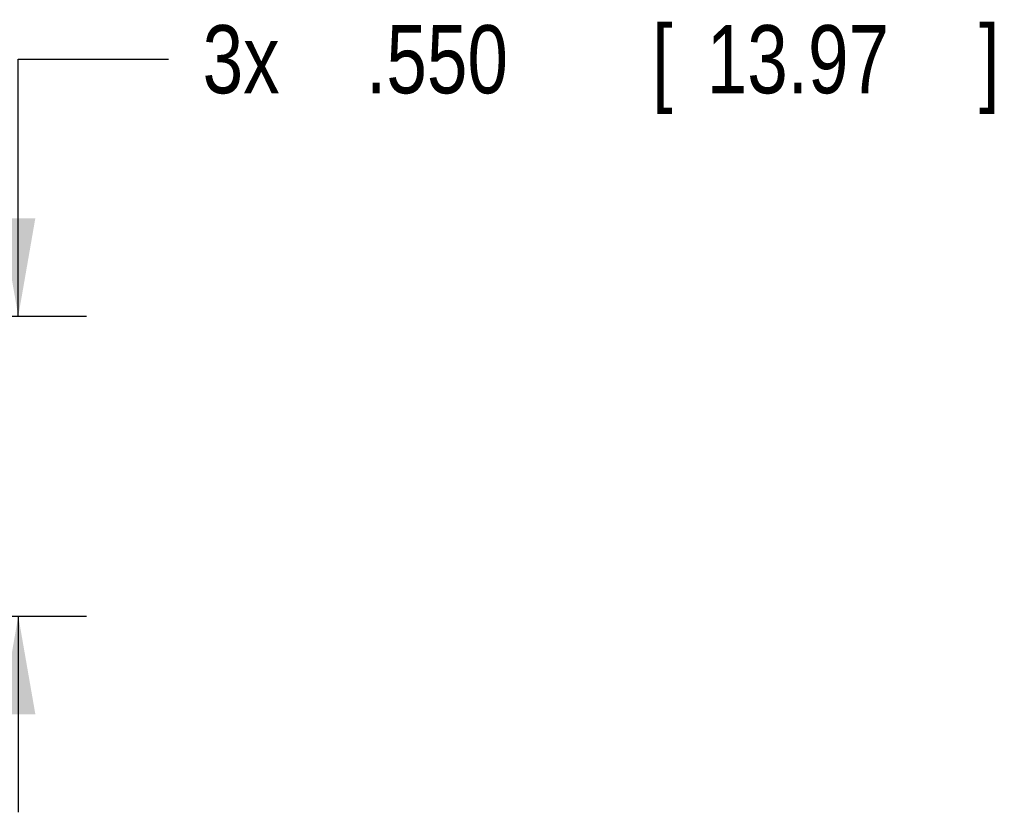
# Model space of a CAD drawing. Header units: inches. Extents: x 0.2 to 16.8, y 0.1 to 10.8.
# Tile 17 of 23: x 11.4 to 13.2, y 3.1 to 4.5. Entities that reach past the tile are written whole.
import ezdxf

# ---------------------------------------------------------------- set-up
doc = ezdxf.new("R2010")
doc.units = ezdxf.units.IN
doc.header["$LTSCALE"] = 0.935
doc.header["$MEASUREMENT"] = 0
doc.layers.get('0').update_dxf_attribs({"linetype": 'CONTINUOUS'})
doc.layers.add('DIMENSIONS', color=7, linetype='CONTINUOUS')
doc.styles.get("Standard").update_dxf_attribs({"font": 'txt', "width": 0.8})
doc.dimstyles.new('DIMSTYLE_1', dxfattribs={"dimtxt": 0.125, "dimasz": 0.18, "dimexe": 0.18, "dimexo": 0.0625, "dimgap": 0.09, "dimtad": 0, "dimtih": 1, "dimtoh": 1, "dimdec": 3, "dimzin": 4, "dimdsep": 46, "dimtxsty": 'STANDARD', "dimblk": '_FILLED', "dimblk1": '_FILLED', "dimblk2": '_FILLED', "dimcen": 0.09, "dimadec": 0, "dimazin": 0, "dimtp": 0.01, "dimtm": 0.01, "dimtfac": 1, "dimtdec": 3, "dimtofl": 0, "dimtmove": 0, "dimatfit": 3, "dimldrblk": '_FILLED', "dimfxl": 1, "dimtolj": 1, "dimtzin": 4, "dimarcsym": 0})

# ---------------------------------------------------------------- blocks, each defined once
blk = doc.blocks.new('_FILLED')
at = {"color": 0, "linetype": 'BYBLOCK'}
blk.add_solid([(0, 0), (-1, 0.174), (-1, -0.174)], dxfattribs=at)
blk = doc.blocks.new('*D4')
at = {"layer": 'DIMENSIONS', "color": 2, "linetype": 'CONTINUOUS'}
for p, q in [((11.3566, 3.9618), (11.3566, 4.4334)), ((11.3566, 4.4334), (11.6324, 4.4334)), ((9.6427, 3.9618), (11.4816, 3.9618)), ((9.6791, 3.4118), (11.4816, 3.4118)), ((11.3566, 3.4118), (11.3566, 3.0518))]:
    blk.add_line(p, q, dxfattribs=at)
at = {"layer": 'DIMENSIONS', "color": 2, "linetype": 'CONTINUOUS', "xscale": 0.18, "yscale": 0.18, "zscale": 0.18}
for p, rotation in [((11.3566, 3.9618), 270), ((11.3566, 3.4118), 90)]:
    blk.add_blockref('_FILLED', p, dxfattribs=dict(at, rotation=rotation))
at = {"layer": 'DIMENSIONS', "color": 2, "linetype": 'CONTINUOUS', "width": 0.8}
for s, p in [('[', (12.5199, 4.3709)), (']', (13.1199, 4.3709)), ('3x ', (11.6949, 4.3709)), ('.550', (11.9949, 4.3709)), ('13.97', (12.6199, 4.3709))]:
    blk.add_text(s, height=0.125, dxfattribs=at).set_placement(p)

msp = doc.modelspace()

# ---------------------------------------------------------------- dimensions: what is measured, and where the dimension line sits
at = {"layer": 'DIMENSIONS', "color": 2, "linetype": 'CONTINUOUS'}
dim = msp.add_linear_dim(base=(11.3566, 3.9618), p1=(9.6791, 3.4118), p2=(9.6427, 3.9618), angle=90, text='3x <>', dimstyle='DIMSTYLE_1', dxfattribs=at)
dim.commit()
dim.dimension.update_dxf_attribs({"geometry": '*D4', "text_midpoint": (12.4574, 4.4334), "dimtype": 160})

doc.saveas('drawing.dxf')
